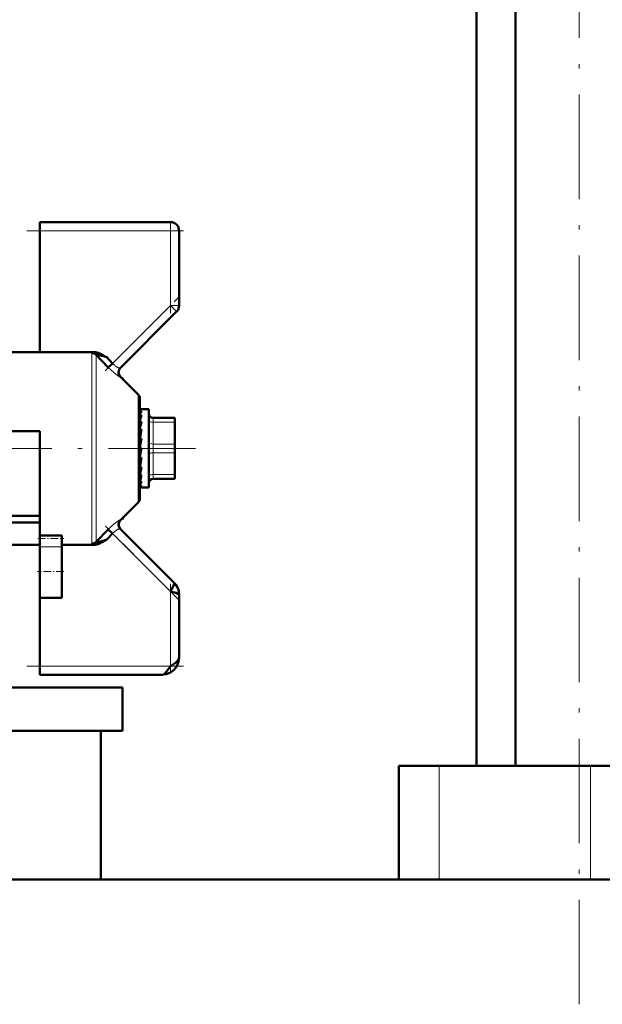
# Model space of a CAD drawing. Extents: x -1595 to 1972, y -1677 to 643.
# Tile 35 of 53: x 174 to 241, y -164 to -51. Entities that reach past the tile are written whole.
import ezdxf

# ---------------------------------------------------------------- set-up
doc = ezdxf.new("R2010")
doc.units = 0
doc.linetypes.add('DASHDOT', pattern=[18.5, 12, -3, 0.5, -3])

msp = doc.modelspace()

# ---------------------------------------------------------------- linework, layer by layer
at = {"color": 7, "linetype": 'DASHDOT', "lineweight": 18}
for p, q in [((238.03, -164.25), (238.03, 164.55)), ((165.44, -100.4), (193.94, -100.4))]:
    msp.add_line(p, q, dxfattribs=at)
at = {"color": 7, "lineweight": 50}
for p, q in [((230.73, -136.85), (230.73, 90.15)), ((226.22, -136.85), (226.22, 74.15)), ((176.07, -75.4), (176.07, -74.4)), ((176.07, -74.4), (191.07, -74.4)), ((176.07, -89.33), (176.07, -75.4)), ((192.07, -75.4), (192.07, -83.99)), ((185.28, -91.18), (191.77, -84.69)), ((176.07, -89.33), (170.57, -89.33)), ((182.26, -89.33), (176.07, -89.33)), ((183.93, -91.11), (182.52, -89.66)), ((183.4, -89.73), (183.57, -89.83)), ((183.57, -89.83), (183.73, -89.92)), ((183.73, -89.92), (183.75, -89.93)), ((183.75, -89.93), (184.42, -90.63)), ((183.93, -91.11), (184.42, -90.63)), ((187.36, -94.19), (185.31, -92.14)), ((185.48, -92.31), (185.51, -92.29)), ((185.51, -92.29), (185.51, -92.3)), ((185.63, -92.46), (185.51, -92.3)), ((185.51, -92.3), (185.51, -92.34)), ((187.57, -94.69), (187.57, -106.12)), ((187.59, -95.9), (187.57, -95.9)), ((187.57, -95.91), (187.74, -95.91)), ((187.57, -96.11), (187.74, -96.11)), ((187.59, -95.9), (188.57, -95.9)), ((188.57, -104.3), (188.57, -95.9)), ((187.57, -96.59), (187.74, -96.59)), ((187.57, -96.99), (187.58, -97.17)), ((189.07, -96.9), (191.57, -96.9)), ((191.57, -97.4), (191.57, -96.9)), ((187.57, -97.3), (187.74, -97.3)), ((187.57, -97.61), (187.59, -97.97)), ((187.57, -97.78), (187.59, -97.78)), ((187.57, -98.21), (187.74, -98.21)), ((191.57, -97.4), (191.57, -99.9)), ((191.57, -97.72), (191.57, -100.14)), ((170.57, -98.4), (176.07, -98.4)), ((176.07, -98.4), (176.07, -100.4)), ((187.57, -98.41), (187.62, -98.86)), ((187.74, -99.25), (187.57, -100.24)), ((187.57, -99.25), (187.74, -99.25)), ((187.57, -99.33), (187.65, -99.62)), ((176.07, -100.4), (176.07, -110.4)), ((187.74, -100.37), (187.57, -101.37)), ((187.57, -100.37), (187.74, -100.37)), ((187.57, -101.31), (187.65, -100.61)), ((187.67, -99.62), (187.65, -99.62)), ((187.65, -100.61), (187.7, -100.37)), ((191.57, -100.9), (191.57, -99.9)), ((191.57, -100.14), (191.57, -100.69)), ((187.57, -102.25), (187.62, -101.49)), ((187.57, -101.49), (187.74, -101.49)), ((191.57, -100.69), (191.57, -101.72)), ((191.57, -100.9), (191.57, -103.4)), ((191.57, -101.72), (191.57, -101.97)), ((187.57, -102.81), (187.59, -102.54)), ((187.57, -103.07), (187.6, -102.54)), ((187.57, -102.54), (187.74, -102.54)), ((191.57, -101.97), (191.57, -101.98)), ((191.57, -101.98), (191.57, -102.61)), ((187.57, -103.53), (187.57, -103.46)), ((187.57, -103.72), (187.58, -103.46)), ((187.57, -103.46), (187.74, -103.46)), ((191.57, -103.9), (189.07, -103.9)), ((191.57, -103.77), (191.57, -103.4)), ((191.57, -103.9), (191.57, -103.77)), ((187.57, -104.19), (187.74, -104.19)), ((187.57, -104.67), (187.74, -104.67)), ((187.57, -104.89), (187.74, -104.89)), ((187.69, -104.9), (188.57, -104.9)), ((187.74, -104.19), (187.7, -104.3)), ((188.57, -104.9), (188.57, -104.3)), ((187.36, -106.61), (185.31, -108.66)), ((169.63, -108.15), (176.07, -108.15)), ((185.51, -108.51), (185.48, -108.5)), ((185.51, -108.51), (185.63, -108.34)), ((185.51, -108.47), (185.51, -108.51)), ((185.51, -108.51), (185.51, -108.51)), ((176.07, -108.92), (170.57, -108.92)), ((182.52, -111.14), (183.93, -109.7)), ((183.93, -109.7), (184.42, -110.17)), ((191.48, -115.82), (185.28, -109.62)), ((176.07, -110.73), (176.07, -110.4)), ((176.07, -110.4), (178.57, -110.4)), ((176.07, -111.69), (176.07, -110.73)), ((178.57, -110.73), (178.57, -110.4)), ((178.57, -111.69), (178.57, -110.73)), ((183.75, -110.87), (184.42, -110.17)), ((176.07, -111.47), (170.57, -111.47)), ((176.07, -111.69), (176.07, -114.55)), ((178.57, -111.47), (182.26, -111.47)), ((178.57, -111.69), (178.57, -114.55)), ((182.52, -111.14), (182.52, -111.15)), ((183.66, -110.92), (183.4, -111.07)), ((183.75, -110.87), (183.66, -110.92)), ((176.07, -114.55), (176.07, -117.55)), ((178.57, -114.55), (178.57, -117.55)), ((176.07, -125.4), (176.07, -117.55)), ((178.57, -117.55), (176.07, -117.55)), ((192.07, -124.4), (192.07, -117.23)), ((176.07, -126.4), (176.07, -125.4)), ((190.07, -126.4), (176.07, -126.4)), ((165.32, -127.85), (185.57, -127.85)), ((185.57, -127.85), (185.57, -132.85)), ((164.9, -132.85), (185.57, -132.85)), ((183.07, -132.85), (183.07, -149.9)), ((219.61, -136.85), (217.32, -136.85)), ((217.32, -136.85), (217.32, -149.9)), ((221.95, -136.85), (219.61, -136.85)), ((239.32, -136.85), (221.95, -136.85)), ((252.4, -136.85), (239.32, -136.85)), ((487.57, -149.9), (165.02, -149.9)), ((183.07, -149.9), (217.31, -149.9))]:
    msp.add_line(p, q, dxfattribs=at)
at = {"color": 7, "lineweight": 18}
for p, q in [((191.07, -74.4), (191.07, -75.4)), ((191.07, -75.4), (176.07, -75.4)), ((191.07, -83.99), (191.07, -75.4)), ((191.07, -75.4), (192.07, -75.4)), ((184.42, -90.63), (191.07, -83.99)), ((191.07, -83.99), (191.77, -84.69)), ((191.07, -83.99), (192.07, -83.99)), ((182.03, -100.4), (182.03, -89.46)), ((182.52, -89.66), (182.52, -100.4)), ((187.36, -100.4), (187.36, -94.19)), ((189.07, -97.4), (189.07, -96.9)), ((189.07, -97.4), (189.07, -99.9)), ((191.57, -97.4), (189.07, -97.4)), ((182.03, -111.34), (182.03, -100.4)), ((182.52, -100.4), (182.52, -111.14)), ((187.36, -106.61), (187.36, -100.4)), ((189.07, -100.9), (189.07, -99.9)), ((189.07, -99.9), (191.57, -99.9)), ((189.07, -100.9), (189.07, -103.4)), ((191.57, -100.9), (189.07, -100.9)), ((189.07, -103.77), (189.07, -103.4)), ((189.07, -103.4), (191.57, -103.4)), ((189.07, -103.9), (189.07, -103.77)), ((191.07, -116.82), (184.42, -110.17)), ((178.57, -111.69), (176.07, -111.69)), ((191.07, -125.4), (191.07, -116.82)), ((176.07, -125.4), (191.07, -125.4)), ((221.95, -136.85), (221.95, -149.9)), ((239.32, -136.85), (239.32, -149.9))]:
    msp.add_line(p, q, dxfattribs=at)
at = {"color": 7, "linetype": 'DASHDOT', "lineweight": 18, "ltscale": 0.257574}
for p, q in [((191.07, -84.85), (191.07, -74.54)), ((191.07, -126.26), (191.07, -115.96))]:
    msp.add_line(p, q, dxfattribs=at)
at = {"color": 7, "linetype": 'DASHDOT', "lineweight": 18, "ltscale": 0.450015}
msp.add_line((192.57, -75.4), (174.56, -75.4), dxfattribs=at)
at = {"color": 7, "linetype": 'DASHDOT', "lineweight": 18, "ltscale": 0.302371}
msp.add_line((183.58, -91.47), (192.13, -82.92), dxfattribs=at)
at = {"color": 7, "linetype": 'DASHDOT', "lineweight": 18, "ltscale": 0.296929}
msp.add_line((191.99, -117.74), (183.59, -109.34), dxfattribs=at)
at = {"color": 7, "linetype": 'DASHDOT', "lineweight": 18, "ltscale": 0.075}
msp.add_line((175.82, -110.73), (178.82, -110.73), dxfattribs=at)
at = {"color": 7, "linetype": 'DASHDOT', "lineweight": 18, "ltscale": 0.075015}
msp.add_line((178.82, -114.55), (175.81, -114.55), dxfattribs=at)
at = {"color": 7, "linetype": 'DASHDOT', "lineweight": 18, "ltscale": 0.45}
msp.add_line((174.57, -125.4), (192.57, -125.4), dxfattribs=at)
at = {"color": 7, "lineweight": 18}
for points in [[(182.26, -89.33), (182.09, -89.39), (182.05, -89.42), (182.04, -89.44), (182.03, -89.46)], [(185.28, -92.17), (185.28, -92.17), (185.26, -92.17), (185.14, -92.12), (184.89, -91.96), (184.6, -91.73), (183.93, -91.11)], [(185.18, -91.18), (185.24, -91.19), (185.26, -91.19), (185.28, -91.19), (185.28, -91.18)], [(184.39, -109.25), (184.76, -108.94), (185.14, -108.68)], [(185.14, -108.68), (185.24, -108.64), (185.27, -108.63), (185.28, -108.63), (185.28, -108.63)], [(185.28, -109.62), (185.28, -109.62), (185.27, -109.61), (185.25, -109.61), (185.18, -109.63)], [(182.09, -111.42), (182.04, -111.38), (182.03, -111.36), (182.03, -111.34)], [(182.52, -111.15), (182.53, -111.17), (182.54, -111.17), (182.57, -111.18), (182.65, -111.18)]]:
    msp.add_lwpolyline(points, dxfattribs=at)
at = {"color": 7, "lineweight": 50}
for points in [[(182.52, -89.66), (182.52, -89.65), (182.53, -89.64), (182.54, -89.63), (182.58, -89.62), (182.67, -89.63), (182.93, -89.68), (183.75, -89.93)], [(191.07, -116.82), (191.38, -116.26), (191.47, -116.05), (191.5, -115.91), (191.5, -115.85), (191.48, -115.82)], [(192.07, -117.23), (192.05, -117.18), (192.02, -117.15), (191.92, -117.09), (191.72, -117), (191.07, -116.82)], [(190.07, -126.4), (190.59, -126.34), (191.07, -126.15), (191.49, -125.83), (191.81, -125.4), (192, -124.92), (192.07, -124.4)], [(190.07, -126.4), (190.59, -126.34), (191.07, -126.15), (191.49, -125.83), (191.81, -125.4), (192, -124.92), (192.07, -124.4)], [(191.07, -125.4), (191.64, -125.01), (191.88, -124.79), (191.99, -124.64), (192.07, -124.4)], [(190.07, -126.4), (190.28, -126.35), (190.48, -126.2), (190.77, -125.85), (191.07, -125.4)]]:
    msp.add_lwpolyline(points, dxfattribs=at)
for centre, radius, start, end in [((191.07, -75.4), 1, 0, 90), ((191.07, -83.99), 1, 315, 360), ((182.24, -90.75), 1.42, 72.7818, 89.1639), ((181.86, -91.98), 2.7, 64.2708, 72.8834), ((180.43, -94.99), 6.04, 60.6073, 64.4685), ((185.78, -91.68), 0.699, 135.1067, 224.9209), ((185.81, -91.65), 0.699, 134.9429, 225.0563), ((186.87, -94.69), 0.7, 0, 45), ((189.87, -97.27), 2.42, 151.4431, 161.9517), ((196.05, -99.27), 8.73, 162.0666, 166.3053), ((189.07, -96.4), 0.5, 180, 270), ((209.96, -102.63), 22.85, 166.5048, 168.551), ((240.99, -108.87), 54.3, 168.6793, 169.6696), ((125.41, -90.25), 63.34, 348.9165, 349.7792), ((161.84, -97.41), 26.41, 346.978, 348.8002), ((177.61, -101.08), 10.41, 343.0629, 346.7886), ((189.07, -104.4), 0.5, 90, 180), ((185.12, -103.42), 2.73, 333.6734, 341.2067), ((187.69, -104.75), 0.15, 248.0065, 269.6185), ((187.69, -104.75), 0.148, 270.3147, 292.0923), ((186.87, -106.12), 0.7, 314.9998, 360), ((185.78, -109.13), 0.699, 135.0791, 224.8933), ((185.81, -109.15), 0.7, 135, 225), ((182.24, -110.05), 1.42, 270.8261, 287.229), ((182.23, -108.46), 2.75, 278.7597, 285.6143), ((181.86, -108.83), 2.7, 287.1141, 295.7241), ((180.44, -101.76), 9.69, 285.1615, 287.4944), ((180.43, -105.81), 6.04, 295.5313, 299.3897), ((179.4, -98.16), 13.43, 287.0885, 288.8606), ((190.08, -117.22), 1.98, 359.808, 45.192), ((190.08, -117.22), 1.98, 359.808, 45.192)]:
    msp.add_arc(centre, radius, start, end, dxfattribs=at)
at = {"color": 7, "lineweight": 18}
for centre, radius, start, end in [((186.53, -88.66), 2.88, 223.0924, 230.6834), ((186.08, -89.21), 2.18, 230.6703, 239.3048), ((185.68, -89.86), 1.41, 239.6305, 244.9319), ((185.42, -90.44), 0.773, 244.5743, 252.1168), ((185.32, -92.18), 0.0369, 101.2422, 163.4723), ((190.11, -115.66), 8.59, 131.7123, 136.0395), ((185.68, -110.94), 1.41, 115.0627, 120.3745), ((185.42, -110.36), 0.773, 107.8821, 115.4261), ((185.32, -108.62), 0.0349, 194.7592, 261.0494), ((186.53, -112.14), 2.88, 129.3153, 136.9074), ((186.08, -111.6), 2.18, 120.7019, 129.3192), ((182.38, -110.84), 0.64, 243.3389, 258.999)]:
    msp.add_arc(centre, radius, start, end, dxfattribs=at)
at = {"color": 7, "lineweight": 50}
for centre, major_axis, ratio, start_param, end_param in [((182.03, -90.14), (-0.7, 0), 0.972234, 3.926989, 4.712389), ((187.65, -99.22), (-0.14, -3.31), 0.200914, 3.215135, 3.475241), ((187.65, -101.58), (-0.17, -3.32), 0.198029, 0.123736, 0.383842), ((182.03, -110.66), (0.7, 0), 0.972233, 4.712389, 5.497789)]:
    msp.add_ellipse(centre, major_axis=major_axis, ratio=ratio, start_param=start_param, end_param=end_param, dxfattribs=at)
at = {"color": 7, "lineweight": 18}
for centre, major_axis, start_param, end_param in [((189.07, -97.15), (-0.5, 0), 0, 1.570796), ((189.07, -99.65), (-0.5, 0), 0, 1.570796), ((189.07, -101.15), (0.5, 0), 1.570796, 3.141593), ((189.07, -103.65), (0.5, 0), 1.570796, 3.141593)]:
    msp.add_ellipse(centre, major_axis=major_axis, ratio=0.5, start_param=start_param, end_param=end_param, dxfattribs=at)

doc.saveas('drawing.dxf')
